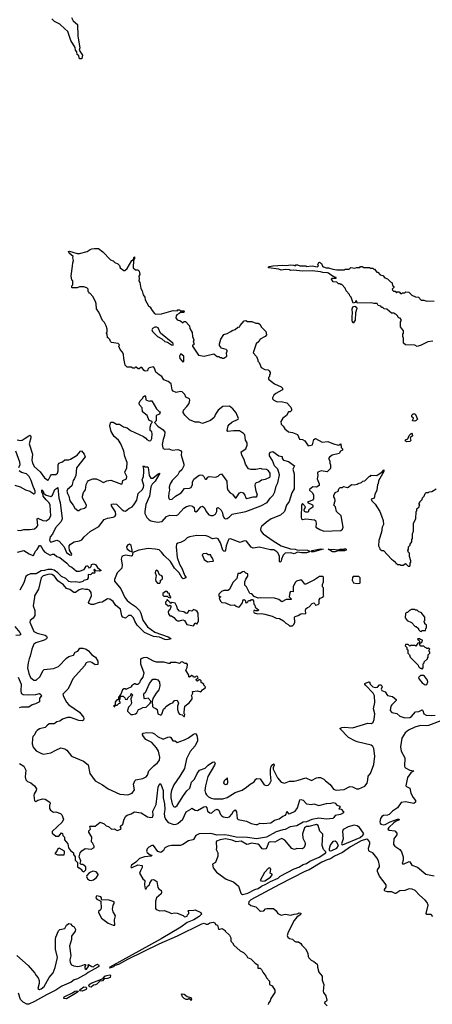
# Model space of a CAD drawing. Extents: x 2494159 to 2685562, y 773219 to 915170.
# Tile 30 of 201: x 2512793 to 2517830, y 883863 to 895898. Entities that reach past the tile are written whole.
import ezdxf

# ---------------------------------------------------------------- set-up
doc = ezdxf.new("R2010")
doc.units = 0

msp = doc.modelspace()

# ---------------------------------------------------------------- linework, layer by layer
at = {"layer": '0CON10XD'}
for points in [[(2513426, 895925), (2513445, 895883), (2513498, 895838), (2513502, 895695), (2513526, 895555), (2513518, 895525), (2513558, 895465), (2513552, 895425), (2513545, 895418), (2513525, 895420), (2513514, 895454), (2513495, 895473), (2513491, 895505), (2513473, 895525), (2513469, 895559), (2513419, 895645), (2513380, 895755), (2513345, 895787), (2513285, 895842), (2513217, 895877), (2513185, 895910)], [(2515504, 890575), (2515498, 890615), (2515555, 890654), (2515570, 890695), (2515569, 890725), (2515549, 890759), (2515540, 890825), (2515525, 890841), (2515475, 890871), (2515405, 890874), (2515336, 890866), (2515327, 890875), (2515338, 890932), (2515350, 890950), (2515383, 890977), (2515460, 891015), (2515466, 891024), (2515435, 891091), (2515395, 891142), (2515355, 891172), (2515275, 891168), (2515217, 891125), (2515182, 891075), (2515166, 891034), (2515121, 890999), (2515025, 890963), (2514985, 890977), (2514935, 890978), (2514865, 891007), (2514808, 891065), (2514788, 891098), (2514792, 891125), (2514835, 891168), (2514864, 891206), (2514871, 891245), (2514867, 891265), (2514822, 891285), (2514809, 891315), (2514775, 891349), (2514755, 891354), (2514705, 891341), (2514665, 891358), (2514654, 891374), (2514642, 891445), (2514606, 891476), (2514554, 891494), (2514528, 891538), (2514497, 891555), (2514455, 891590), (2514439, 891639), (2514425, 891654), (2514375, 891642), (2514359, 891625), (2514353, 891607), (2514325, 891602), (2514311, 891611), (2514285, 891648), (2514273, 891647), (2514252, 891628), (2514238, 891628), (2514215, 891650), (2514205, 891650), (2514195, 891640), (2514175, 891640), (2514155, 891650), (2514105, 891650), (2514080, 891675), (2514063, 891755), (2514062, 891805), (2514048, 891835), (2514020, 891865), (2514002, 891905), (2514012, 891925), (2513995, 891941), (2513912, 891952), (2513900, 891965), (2513895, 891990), (2513875, 892010), (2513865, 892010), (2513860, 892055), (2513852, 892065), (2513860, 892085), (2513860, 892115), (2513848, 892155), (2513828, 892195), (2513805, 892220), (2513761, 892321), (2513732, 892365), (2513728, 892425), (2513718, 892455), (2513686, 892516), (2513655, 892550), (2513640, 892555), (2513640, 892565), (2513630, 892575), (2513630, 892605), (2513612, 892622), (2513575, 892632), (2513525, 892632), (2513495, 892622), (2513435, 892620), (2513430, 892625), (2513430, 892645), (2513440, 892655), (2513440, 892705), (2513430, 892715), (2513422, 892765), (2513438, 892885), (2513440, 892925), (2513450, 892955), (2513442, 892985), (2513448, 893005), (2513396, 893045), (2513390, 893065), (2513401, 893069), (2513495, 893040), (2513525, 893040), (2513615, 893063), (2513652, 893088), (2513675, 893097), (2513705, 893102), (2513755, 893100), (2513809, 893059), (2513901, 892961), (2513935, 892950), (2513955, 892930), (2513990, 892915), (2514010, 892895), (2514020, 892865), (2514065, 892830), (2514075, 892830), (2514105, 892858), (2514163, 892955), (2514182, 892968), (2514185, 892990), (2514195, 893000), (2514195, 892980), (2514182, 892958), (2514180, 892865), (2514205, 892840), (2514235, 892840), (2514250, 892825), (2514258, 892785), (2514248, 892762), (2514252, 892735), (2514248, 892705), (2514258, 892685), (2514273, 892613), (2514290, 892585), (2514302, 892535), (2514320, 892505), (2514323, 892473), (2514365, 892400), (2514390, 892385), (2514390, 892375), (2514411, 892341), (2514440, 892305), (2514455, 892300), (2514526, 892304), (2514668, 892342), (2514715, 892340), (2514725, 892350), (2514745, 892350), (2514755, 892340), (2514795, 892340), (2514800, 892335), (2514795, 892320), (2514755, 892320), (2514740, 892305), (2514710, 892290), (2514702, 892278), (2514700, 892255), (2514715, 892228), (2514757, 892217), (2514785, 892192), (2514803, 892207), (2514817, 892207), (2514867, 892157), (2514870, 892125), (2514900, 892075), (2514902, 892025), (2514918, 891985), (2514910, 891955), (2514920, 891945), (2514920, 891925), (2514902, 891918), (2514902, 891905), (2514975, 891798), (2515044, 891786), (2515165, 891812), (2515205, 891780), (2515225, 891780), (2515235, 891770), (2515255, 891770), (2515265, 891760), (2515285, 891760), (2515320, 891785), (2515318, 891825), (2515328, 891845), (2515328, 891855), (2515315, 891867), (2515255, 891882), (2515232, 891915), (2515232, 891935), (2515248, 891992), (2515285, 892050), (2515325, 892062), (2515370, 892085), (2515385, 892100), (2515425, 892112), (2515455, 892140), (2515480, 892145), (2515485, 892160), (2515535, 892218), (2515555, 892220), (2515575, 892208), (2515629, 892209), (2515675, 892188), (2515705, 892190), (2515726, 892176), (2515745, 892140), (2515800, 892085), (2515808, 892045), (2515790, 892025), (2515727, 891993), (2515712, 891965), (2515682, 891935), (2515642, 891825), (2515685, 891780), (2515702, 891742), (2515702, 891725), (2515717, 891707), (2515742, 891645), (2515785, 891623), (2515826, 891616), (2515840, 891605), (2515850, 891585), (2515850, 891565), (2515843, 891557), (2515842, 891538), (2515830, 891525), (2515830, 891505), (2515905, 891446), (2515985, 891410), (2516002, 891395), (2516002, 891375), (2515995, 891368), (2515922, 891328), (2515895, 891308), (2515878, 891275), (2515880, 891265), (2515896, 891246), (2515935, 891227), (2515985, 891229), (2516054, 891214), (2516105, 891160), (2516113, 891135), (2516111, 891119), (2516095, 891103), (2516074, 891106), (2516052, 891058), (2516005, 891027), (2515982, 890985), (2515984, 890955), (2516011, 890931), (2516031, 890895), (2516075, 890859), (2516125, 890852), (2516185, 890828), (2516211, 890771), (2516246, 890766), (2516275, 890750), (2516315, 890690), (2516367, 890703), (2516385, 890768), (2516405, 890780), (2516485, 890734), (2516555, 890741), (2516625, 890714), (2516685, 890699), (2516695, 890703), (2516715, 890712), (2516718, 890668), (2516732, 890652), (2516732, 890635), (2516708, 890622), (2516693, 890597), (2516607, 890575), (2516575, 890552), (2516562, 890535), (2516578, 890505), (2516578, 890478), (2516588, 890455), (2516587, 890413), (2516547, 890373), (2516475, 890382), (2516432, 890368), (2516427, 890355), (2516432, 890325), (2516424, 890285), (2516448, 890225), (2516448, 890205), (2516415, 890183), (2516373, 890187), (2516330, 890155), (2516330, 890145), (2516367, 890115), (2516378, 890085), (2516378, 890042), (2516367, 890023), (2516318, 890005), (2516308, 889995), (2516367, 889967), (2516372, 889955), (2516370, 889940), (2516322, 889905), (2516315, 889880), (2516285, 889878), (2516272, 889885), (2516267, 889905), (2516282, 889945), (2516245, 889982), (2516233, 889965), (2516228, 889818), (2516235, 889798), (2516245, 889788), (2516285, 889797), (2516394, 889784), (2516406, 889776), (2516414, 889745), (2516410, 889695), (2516458, 889665), (2516505, 889646), (2516609, 889649), (2516715, 889652), (2516735, 889670), (2516742, 889695), (2516717, 889835), (2516662, 889885), (2516648, 889945), (2516630, 889965), (2516646, 890015), (2516639, 890045), (2516627, 890065), (2516627, 890083), (2516645, 890120), (2516680, 890135), (2516690, 890165), (2516705, 890180), (2516735, 890180), (2516745, 890190), (2516795, 890180), (2516815, 890190), (2516845, 890218), (2516875, 890212), (2516915, 890220), (2516925, 890230), (2516965, 890240), (2516983, 890257), (2517005, 890260), (2517065, 890320), (2517075, 890320), (2517085, 890330), (2517152, 890328), (2517217, 890373), (2517237, 890397), (2517237, 890375), (2517175, 890260), (2517170, 890225), (2517160, 890215), (2517152, 890148), (2517128, 890092), (2517122, 890048), (2517082, 890035), (2517093, 890015), (2517134, 889975), (2517188, 889885), (2517212, 889835), (2517232, 889775), (2517233, 889727), (2517218, 889695), (2517212, 889635), (2517177, 889533), (2517172, 889465), (2517190, 889435), (2517190, 889425), (2517215, 889410), (2517235, 889410), (2517332, 889302), (2517358, 889288), (2517380, 889265), (2517385, 889250), (2517395, 889250), (2517405, 889240), (2517435, 889240), (2517445, 889230), (2517475, 889230), (2517505, 889250), (2517535, 889220), (2517555, 889220)], [(2517835, 891968), (2517775, 891960), (2517695, 891920), (2517645, 891902), (2517615, 891920), (2517503, 891923), (2517480, 891945), (2517480, 892005), (2517470, 892025), (2517470, 892055), (2517480, 892065), (2517480, 892095), (2517440, 892145), (2517440, 892205), (2517450, 892215), (2517450, 892235), (2517438, 892248), (2517422, 892252), (2517410, 892265), (2517410, 892275), (2517385, 892300), (2517375, 892300), (2517365, 892310), (2517332, 892312), (2517275, 892360), (2517242, 892362), (2517225, 892380), (2517215, 892380), (2517200, 892395), (2517170, 892405), (2517157, 892427), (2517115, 892428), (2517085, 892438), (2516915, 892432), (2516905, 892460), (2516892, 892458), (2516888, 892442), (2516863, 892433), (2516840, 892505), (2516822, 892522), (2516818, 892538), (2516780, 892585), (2516768, 892618), (2516725, 892660), (2516715, 892660), (2516705, 892670), (2516685, 892670), (2516665, 892690), (2516620, 892695), (2516600, 892725), (2516602, 892738), (2516655, 892740), (2516658, 892748), (2516635, 892750), (2516625, 892760), (2516612, 892762), (2516565, 892798), (2516550, 892805), (2516495, 892807), (2516465, 892816), (2516365, 892826), (2516245, 892823), (2516135, 892838), (2516105, 892832), (2516085, 892840), (2516035, 892843), (2515985, 892838), (2515955, 892849), (2515830, 892865), (2515830, 892875), (2515841, 892879), (2515885, 892889), (2516005, 892897), (2516055, 892894), (2516095, 892900), (2516135, 892898), (2516155, 892890), (2516165, 892900), (2516185, 892900), (2516215, 892890), (2516285, 892888), (2516295, 892882), (2516365, 892888), (2516425, 892878), (2516440, 892885), (2516432, 892905), (2516445, 892930), (2516455, 892932), (2516476, 892916), (2516490, 892885), (2516502, 892875), (2516535, 892863), (2516565, 892863), (2516615, 892848), (2516665, 892840), (2516755, 892840), (2516765, 892850), (2516815, 892850), (2516835, 892870), (2516885, 892860), (2516905, 892870), (2516945, 892870), (2516955, 892880), (2516975, 892880), (2516995, 892870), (2517065, 892870), (2517075, 892860), (2517105, 892860), (2517115, 892850), (2517125, 892850), (2517152, 892812), (2517165, 892810), (2517195, 892780), (2517225, 892770), (2517252, 892742), (2517285, 892730), (2517320, 892695), (2517336, 892686), (2517350, 892645), (2517360, 892635), (2517360, 892625), (2517340, 892605), (2517343, 892593), (2517355, 892580), (2517378, 892578), (2517395, 892560), (2517405, 892570), (2517425, 892570), (2517442, 892552), (2517455, 892550), (2517465, 892560), (2517495, 892560), (2517508, 892572), (2517545, 892568), (2517581, 892531), (2517625, 892510), (2517660, 892505), (2517695, 892470), (2517725, 892470), (2517765, 892458), (2517785, 892462), (2517855, 892458)], [(2516865, 892190), (2516852, 892215), (2516850, 892275), (2516858, 892305), (2516852, 892365), (2516861, 892389), (2516885, 892397), (2516903, 892385), (2516907, 892367), (2516892, 892315), (2516887, 892225), (2516865, 892190)], [(2514665, 891921), (2514668, 891935), (2514661, 891945), (2514514, 892065), (2514482, 892132), (2514465, 892141), (2514445, 892141), (2514414, 892125), (2514405, 892105), (2514413, 892085), (2514475, 892026), (2514527, 891997), (2514565, 891965), (2514597, 891957), (2514647, 891925), (2514665, 891921)], [(2514785, 891716), (2514795, 891720), (2514797, 891785), (2514765, 891811), (2514755, 891811), (2514745, 891785), (2514750, 891755), (2514775, 891722), (2514785, 891716)], [(2512764, 890764), (2512805, 890754), (2512825, 890759), (2512847, 890773), (2512905, 890813), (2512915, 890818), (2512928, 890808), (2512931, 890785), (2512909, 890715), (2512949, 890585), (2512941, 890515), (2512948, 890475), (2512975, 890431), (2513042, 890372), (2513095, 890299), (2513135, 890270), (2513146, 890275), (2513168, 890322), (2513182, 890338), (2513235, 890338), (2513253, 890355), (2513263, 890385), (2513263, 890457), (2513270, 890475), (2513315, 890492), (2513345, 890517), (2513395, 890516), (2513415, 890524), (2513494, 890575), (2513535, 890623), (2513546, 890626), (2513582, 890585), (2513591, 890555), (2513485, 890418), (2513479, 890325), (2513461, 890289), (2513446, 890265), (2513430, 890200), (2513376, 890155), (2513368, 890135), (2513375, 890106), (2513392, 890075), (2513404, 890015), (2513444, 889964), (2513467, 889925), (2513505, 889898), (2513515, 889898), (2513535, 889916), (2513585, 889926), (2513605, 889945), (2513608, 889965), (2513560, 890055), (2513558, 890075), (2513572, 890118), (2513597, 890153), (2513606, 890215), (2513620, 890250), (2513633, 890267), (2513685, 890285), (2513725, 890284), (2513765, 890271), (2513815, 890239), (2513855, 890259), (2513905, 890268), (2514035, 890220), (2514044, 890226), (2514054, 890266), (2514096, 890285), (2514100, 890315), (2514079, 890355), (2514078, 890372), (2514100, 890415), (2514104, 890484), (2514078, 890558), (2514063, 890625), (2514026, 890715), (2513999, 890759), (2513945, 890803), (2513909, 890865), (2513894, 890935), (2513902, 890968), (2513911, 890979), (2513935, 890980), (2513975, 890954), (2514012, 890955), (2514061, 890921), (2514105, 890910), (2514145, 890877), (2514305, 890804), (2514334, 890784), (2514347, 890765), (2514375, 890749), (2514395, 890756), (2514405, 890780), (2514411, 890835), (2514405, 890858), (2514388, 890878), (2514388, 890915), (2514398, 890962), (2514410, 890975), (2514410, 890985), (2514375, 890998), (2514348, 891058), (2514293, 891105), (2514288, 891155), (2514255, 891190), (2514251, 891209), (2514265, 891240), (2514298, 891272), (2514302, 891288), (2514315, 891300), (2514325, 891300), (2514330, 891295), (2514332, 891252), (2514375, 891233), (2514385, 891240), (2514405, 891240), (2514465, 891140), (2514495, 891110), (2514508, 891105), (2514500, 891075), (2514468, 891062), (2514460, 891055), (2514458, 890995), (2514440, 890975), (2514481, 890931), (2514546, 890886), (2514564, 890855), (2514563, 890815), (2514543, 890765), (2514533, 890705), (2514539, 890665), (2514545, 890657), (2514565, 890650), (2514615, 890651), (2514656, 890636), (2514725, 890644), (2514755, 890633), (2514769, 890615), (2514766, 890575), (2514797, 890465), (2514798, 890445), (2514774, 890395), (2514742, 890365), (2514725, 890333), (2514656, 890264), (2514632, 890225), (2514618, 890182), (2514620, 890145), (2514612, 890115), (2514610, 890065), (2514614, 890044), (2514625, 890032), (2514655, 890037), (2514695, 890074), (2514765, 890113), (2514805, 890169), (2514868, 890172), (2514885, 890180), (2514904, 890215), (2514904, 890246), (2514918, 890282), (2514985, 890331), (2515005, 890336), (2515025, 890329), (2515041, 890315), (2515055, 890288), (2515065, 890280), (2515075, 890283), (2515090, 890305), (2515105, 890314), (2515185, 890306), (2515215, 890317), (2515235, 890340), (2515256, 890346), (2515323, 890255), (2515326, 890175), (2515336, 890146), (2515362, 890115), (2515390, 890100), (2515425, 890052), (2515435, 890053), (2515476, 890114), (2515495, 890123), (2515523, 890113), (2515543, 890085), (2515554, 890054), (2515565, 890047), (2515645, 890066), (2515685, 890066), (2515696, 890085), (2515679, 890135), (2515669, 890205), (2515673, 890227), (2515685, 890240), (2515711, 890249), (2515745, 890274), (2515795, 890280), (2515845, 890304), (2515852, 890315), (2515851, 890355), (2515831, 890385), (2515805, 890401), (2515755, 890404), (2515735, 890412), (2515675, 890400), (2515615, 890400), (2515585, 890409), (2515551, 890465), (2515535, 890520), (2515504, 890575)], [(2517615, 890990), (2517590, 890995), (2517600, 891025), (2517580, 891045), (2517580, 891065), (2517595, 891080), (2517615, 891080), (2517625, 891070), (2517648, 891015), (2517635, 891000), (2517615, 890990)], [(2517515, 890738), (2517504, 890744), (2517501, 890755), (2517505, 890762), (2517530, 890775), (2517548, 890815), (2517575, 890842), (2517585, 890830), (2517587, 890813), (2517560, 890785), (2517568, 890755), (2517555, 890740), (2517515, 890738)], [(2512782, 890425), (2512798, 890462), (2512795, 890490), (2512748, 890625)], [(2514393, 890187), (2514377, 890075), (2514335, 889970), (2514319, 889885), (2514322, 889862), (2514345, 889813), (2514369, 889789), (2514394, 889774), (2514475, 889755), (2514534, 889765), (2514585, 889825), (2514625, 889840), (2514705, 889839), (2514725, 889844), (2514795, 889925), (2514831, 889949), (2514875, 889960), (2514902, 889952), (2514924, 889935), (2514929, 889895), (2514945, 889883), (2514965, 889894), (2515005, 889945), (2515025, 889952), (2515049, 889929), (2515071, 889885), (2515102, 889845), (2515126, 889836), (2515155, 889838), (2515185, 889855), (2515198, 889885), (2515201, 889925), (2515215, 889936), (2515252, 889902), (2515270, 889870), (2515275, 889842), (2515291, 889805), (2515305, 889798), (2515325, 889799), (2515352, 889815), (2515388, 889852), (2515555, 889886), (2515735, 889955), (2515815, 889995), (2515850, 890050), (2515886, 890084), (2515908, 890125), (2515926, 890196), (2515946, 890235), (2515964, 890335), (2515944, 890404), (2515903, 890445), (2515879, 890509), (2515844, 890565), (2515844, 890595), (2515855, 890610), (2515885, 890620), (2515955, 890568), (2515998, 890558), (2515998, 890535), (2516013, 890515), (2516075, 890496), (2516146, 890444), (2516128, 890405), (2516145, 890345), (2516143, 890165), (2516117, 890115), (2516082, 890008), (2516049, 889965), (2516024, 889885), (2515977, 889843), (2515864, 889796), (2515805, 889755), (2515745, 889701), (2515735, 889685), (2515734, 889665), (2515741, 889641), (2515764, 889615), (2515886, 889526), (2515986, 889466), (2516101, 889431), (2516155, 889426), (2516177, 889417), (2516305, 889412), (2516324, 889405), (2516330, 889395), (2516293, 889383), (2516235, 889381), (2516185, 889389), (2516145, 889370), (2516105, 889380), (2516034, 889376), (2516008, 889352), (2515988, 889305), (2515985, 889278), (2515975, 889266), (2515966, 889276), (2515963, 889335), (2515948, 889375), (2515933, 889393), (2515895, 889417), (2515855, 889419), (2515715, 889449), (2515645, 889437), (2515621, 889451), (2515561, 889525), (2515535, 889526), (2515485, 889506), (2515365, 889551), (2515345, 889546), (2515337, 889533), (2515315, 889468), (2515305, 889413), (2515295, 889398), (2515285, 889400), (2515275, 889415), (2515244, 889505), (2515215, 889551), (2515195, 889562), (2515145, 889553), (2515095, 889581), (2515068, 889588), (2514955, 889594), (2514865, 889576), (2514837, 889563), (2514805, 889533), (2514755, 889507), (2514722, 889498), (2514708, 889485), (2514704, 889455), (2514715, 889325), (2514743, 889243), (2514776, 889185), (2514806, 889106), (2514822, 889085), (2514820, 889075), (2514790, 889065), (2514775, 889071), (2514738, 889138), (2514685, 889195), (2514635, 889273), (2514555, 889349), (2514525, 889390), (2514495, 889416), (2514447, 889427), (2514362, 889432), (2514247, 889415), (2514176, 889384), (2514166, 889345), (2514159, 889341), (2514085, 889352), (2514055, 889346), (2514040, 889335), (2514033, 889305), (2514043, 889235), (2514040, 889195), (2513985, 889135), (2513950, 889055), (2513951, 889035), (2514029, 888939), (2514078, 888835), (2514107, 888797), (2514145, 888765), (2514207, 888727), (2514256, 888676), (2514274, 888645), (2514298, 888558), (2514355, 888475), (2514442, 888412), (2514605, 888356), (2514637, 888335), (2514635, 888324), (2514585, 888319), (2514565, 888322), (2514501, 888351), (2514425, 888357), (2514315, 888407), (2514227, 888495), (2514197, 888545), (2514183, 888585), (2514155, 888614), (2514123, 888617), (2514085, 888584), (2514053, 888593), (2514042, 888612), (2514023, 888693), (2513966, 888736), (2513934, 888785), (2513895, 888814), (2513865, 888819), (2513801, 888779), (2513765, 888773), (2513695, 888748), (2513665, 888750), (2513641, 888761), (2513633, 888775), (2513670, 888855), (2513665, 888895), (2513645, 888925), (2513625, 888934), (2513595, 888932), (2513555, 888940), (2513521, 888929), (2513475, 888898), (2513455, 888898), (2513405, 888932), (2513365, 888947), (2513328, 888988), (2513259, 889039), (2513217, 889095), (2513185, 889115), (2513155, 889120), (2513081, 889099), (2513055, 889075), (2513022, 888935), (2512976, 888855), (2512972, 888838), (2512956, 888735), (2512980, 888675), (2512977, 888615), (2512959, 888581), (2512920, 888555), (2512915, 888535), (2512965, 888418), (2513005, 888398), (2513106, 888376), (2513122, 888362), (2513127, 888345), (2513119, 888331), (2513094, 888315), (2512989, 888281), (2512967, 888263), (2512940, 888205), (2512923, 888117), (2512908, 888085), (2512895, 888035), (2512888, 887975), (2512906, 887905), (2512925, 887859), (2512965, 887825), (2512995, 887823), (2513040, 887865), (2513079, 887941), (2513093, 887955), (2513205, 887968), (2513265, 887993), (2513365, 888095), (2513395, 888112), (2513449, 888131), (2513470, 888165), (2513505, 888180), (2513529, 888215), (2513565, 888217), (2513605, 888204), (2513634, 888185), (2513675, 888134), (2513720, 888105), (2513746, 888055), (2513747, 888015), (2513715, 888011), (2513675, 888041), (2513655, 888048), (2513625, 888044), (2513606, 888035), (2513585, 887998), (2513440, 887840), (2513400, 887750), (2513382, 887715), (2513321, 887655), (2513327, 887625), (2513364, 887555), (2513392, 887522), (2513524, 887435), (2513572, 887372), (2513578, 887355), (2513573, 887337), (2513555, 887329), (2513515, 887330), (2513415, 887367), (2513375, 887368), (2513315, 887347), (2513285, 887323), (2513245, 887314), (2513215, 887292), (2513155, 887292), (2513123, 887267), (2513105, 887244), (2513035, 887229), (2513005, 887210), (2512992, 887195), (2512975, 887156), (2512955, 887135), (2512948, 887112), (2512946, 887045), (2512956, 887005), (2512995, 886962), (2513058, 886928), (2513085, 886919), (2513175, 886936), (2513235, 886971), (2513295, 886998), (2513345, 886985), (2513369, 886969), (2513424, 886894), (2513572, 886835), (2513628, 886788), (2513648, 886685), (2513713, 886593), (2513803, 886545), (2513875, 886495), (2514015, 886433), (2514115, 886422), (2514167, 886443), (2514196, 886485), (2514184, 886555), (2514197, 886595), (2514210, 886605), (2514295, 886621), (2514336, 886644), (2514352, 886665), (2514368, 886715), (2514432, 886778), (2514477, 886815), (2514498, 886845), (2514502, 886885), (2514486, 886955), (2514465, 886999), (2514405, 887064), (2514335, 887101), (2514305, 887135), (2514292, 887155), (2514291, 887165), (2514300, 887175), (2514346, 887186), (2514415, 887180), (2514439, 887169), (2514475, 887135), (2514545, 887105), (2514601, 887129), (2514625, 887132), (2514640, 887125), (2514663, 887083), (2514693, 887083), (2514715, 887064), (2514805, 887094), (2514855, 887119), (2514916, 887164), (2514935, 887172), (2514945, 887169), (2514955, 887150), (2514965, 887105), (2514962, 887085), (2514937, 887023), (2514875, 886951), (2514828, 886865), (2514804, 886745), (2514749, 886651), (2514675, 886544), (2514646, 886474), (2514638, 886435), (2514638, 886385), (2514653, 886315), (2514672, 886282), (2514685, 886275), (2514695, 886276), (2514715, 886291), (2514791, 886415), (2514835, 886473), (2514872, 886505), (2514892, 886578), (2514926, 886615), (2514960, 886685), (2514987, 886723), (2515059, 886751), (2515093, 886787), (2515145, 886822), (2515165, 886826), (2515171, 886821), (2515178, 886805), (2515173, 886785), (2515091, 886649), (2515060, 886535), (2515054, 886475), (2515060, 886445), (2515072, 886425), (2515099, 886399), (2515132, 886382), (2515165, 886373), (2515275, 886374), (2515325, 886391), (2515425, 886452), (2515508, 886482), (2515561, 886515), (2515605, 886554), (2515657, 886583), (2515676, 886614), (2515689, 886621), (2515727, 886617), (2515776, 886546), (2515805, 886536), (2515825, 886540), (2515847, 886563), (2515864, 886596), (2515854, 886675), (2515857, 886735), (2515865, 886768), (2515882, 886795), (2515895, 886800), (2515899, 886785), (2515887, 886753), (2515889, 886735), (2515942, 886632), (2515985, 886579), (2516025, 886567), (2516085, 886590), (2516145, 886590), (2516194, 886604), (2516285, 886629), (2516355, 886599), (2516415, 886631), (2516436, 886636), (2516465, 886634), (2516506, 886615), (2516525, 886594), (2516585, 886548), (2516625, 886491), (2516655, 886479), (2516755, 886488), (2516825, 886525), (2516855, 886520), (2516905, 886497), (2516935, 886496), (2517005, 886529), (2517035, 886565), (2517045, 886605), (2517047, 886653), (2517075, 886685), (2517116, 886795), (2517128, 886895), (2517118, 886988), (2517105, 887014), (2517085, 887031), (2516915, 887069), (2516885, 887082), (2516808, 887125), (2516702, 887235), (2516725, 887247), (2516755, 887250), (2516855, 887243), (2517045, 887298), (2517086, 887294), (2517108, 887312), (2517120, 887345), (2517128, 887415), (2517112, 887475), (2517128, 887552), (2517123, 887635), (2517107, 887667), (2517014, 887765), (2517006, 887775), (2517006, 887785), (2517055, 887806), (2517064, 887804), (2517071, 887775), (2517082, 887762), (2517105, 887745), (2517135, 887734), (2517160, 887740), (2517185, 887766), (2517205, 887766), (2517219, 887745), (2517207, 887715), (2517215, 887699), (2517255, 887681), (2517285, 887637), (2517345, 887626), (2517390, 887590)], [(2512735, 890209), (2512799, 890189), (2512865, 890153), (2512915, 890136), (2512965, 890104), (2512977, 890105), (2512984, 890116), (2512984, 890136), (2512952, 890202), (2512935, 890266), (2512908, 890315), (2512876, 890345), (2512815, 890363), (2512787, 890385)], [(2512765, 889660), (2512805, 889655), (2512845, 889667), (2512915, 889665), (2512975, 889676), (2513003, 889697), (2513014, 889715), (2513007, 889793), (2513015, 889804), (2513077, 889777), (2513115, 889774), (2513154, 889796), (2513173, 889835), (2513166, 889965), (2513152, 889992), (2513115, 890028), (2513080, 890075), (2513075, 890105), (2513063, 890125), (2513065, 890149), (2513078, 890135), (2513087, 890107), (2513115, 890084), (2513175, 890071), (2513194, 890085), (2513222, 890155), (2513258, 890178), (2513271, 890051), (2513287, 889995), (2513312, 889795), (2513298, 889765), (2513232, 889685), (2513192, 889608), (2513164, 889575), (2513156, 889535), (2513165, 889518), (2513175, 889513), (2513245, 889537), (2513275, 889523), (2513338, 889455), (2513366, 889385), (2513405, 889356), (2513425, 889354), (2513428, 889365), (2513402, 889412), (2513396, 889445), (2513399, 889465), (2513414, 889485), (2513457, 889515), (2513525, 889528), (2513551, 889539), (2513579, 889575), (2513655, 889642), (2513759, 889701), (2513825, 889787), (2513866, 889806), (2513935, 889815), (2513955, 889827), (2513965, 889845), (2513961, 889881), (2513912, 889955), (2513915, 889975), (2513935, 889981), (2513975, 889974), (2514045, 889906), (2514065, 889894), (2514085, 889890), (2514125, 889923), (2514165, 889944), (2514185, 889966), (2514223, 890025), (2514240, 890105), (2514291, 890155), (2514305, 890185), (2514307, 890205), (2514288, 890272), (2514303, 890315), (2514310, 890370), (2514310, 890405), (2514299, 890435), (2514305, 890444), (2514325, 890434), (2514355, 890431), (2514360, 890425), (2514375, 890325), (2514395, 890293), (2514417, 890293), (2514482, 890345), (2514506, 890355), (2514447, 890255), (2514411, 890219), (2514393, 890187)], [(2517555, 889220), (2517560, 889225), (2517560, 889255), (2517570, 889265), (2517570, 889285), (2517550, 889335), (2517550, 889375), (2517540, 889385), (2517530, 889415), (2517540, 889425), (2517540, 889455), (2517560, 889475), (2517560, 889485), (2517580, 889515), (2517580, 889545), (2517590, 889555), (2517588, 889615), (2517600, 889645), (2517600, 889745), (2517630, 889795), (2517633, 889887), (2517640, 889895), (2517643, 889917), (2517668, 889942), (2517670, 889955), (2517680, 889965), (2517670, 889975), (2517670, 889985), (2517680, 889995), (2517680, 890005), (2517707, 890033), (2517710, 890055), (2517730, 890075), (2517742, 890108), (2517755, 890120), (2517785, 890120), (2517793, 890127), (2517825, 890132), (2517878, 890165)], [(2512765, 889391), (2512845, 889411), (2512909, 889369), (2512955, 889349), (2512966, 889355), (2512985, 889403), (2513008, 889422), (2513035, 889470), (2513045, 889472), (2513065, 889446), (2513076, 889416), (2513101, 889391), (2513165, 889354), (2513195, 889366), (2513215, 889366), (2513248, 889338), (2513285, 889324), (2513370, 889255), (2513400, 889220), (2513428, 889205), (2513485, 889158), (2513525, 889158), (2513581, 889179), (2513605, 889219), (2513615, 889223), (2513625, 889222), (2513638, 889198), (2513655, 889200), (2513667, 889213), (2513670, 889240), (2513694, 889246), (2513717, 889237), (2513745, 889201), (2513786, 889166), (2513765, 889156), (2513722, 889162), (2513705, 889180), (2513700, 889175), (2513712, 889145), (2513705, 889132), (2513695, 889130), (2513685, 889140), (2513657, 889113), (2513630, 889115), (2513630, 889075), (2513618, 889055), (2513575, 889042), (2513565, 889032), (2513525, 889017), (2513475, 889027), (2513425, 889022), (2513395, 889031), (2513357, 889067), (2513305, 889093), (2513258, 889138), (2513215, 889168), (2513185, 889179), (2513135, 889177), (2513095, 889164), (2513055, 889162), (2512995, 889124), (2512925, 889123), (2512890, 889110), (2512869, 889091), (2512843, 889015), (2512793, 888925)], [(2514165, 889392), (2514168, 889415), (2514155, 889472), (2514135, 889487), (2514115, 889480), (2514097, 889455), (2514102, 889435), (2514135, 889404), (2514165, 889392)], [(2516385, 889394), (2516353, 889395), (2516356, 889405), (2516365, 889408), (2516465, 889430), (2516497, 889425), (2516385, 889394)], [(2516645, 889393), (2516613, 889395), (2516557, 889425), (2516645, 889423), (2516675, 889416), (2516707, 889427), (2516753, 889427), (2516765, 889432), (2516777, 889425), (2516777, 889415), (2516758, 889405), (2516675, 889404), (2516645, 889393)], [(2515085, 889272), (2515115, 889273), (2515155, 889280), (2515158, 889285), (2515147, 889315), (2515130, 889335), (2515128, 889355), (2515095, 889358), (2515073, 889373), (2515032, 889368), (2515022, 889355), (2515045, 889300), (2515085, 889272)], [(2514505, 889010), (2514512, 889025), (2514513, 889047), (2514525, 889050), (2514537, 889063), (2514537, 889087), (2514530, 889100), (2514501, 889111), (2514480, 889160), (2514462, 889168), (2514453, 889157), (2514449, 889135), (2514460, 889105), (2514451, 889055), (2514454, 889035), (2514475, 889012), (2514505, 889010)], [(2516095, 888482), (2516105, 888490), (2516125, 888490), (2516140, 888505), (2516152, 888535), (2516150, 888595), (2516157, 888603), (2516194, 888616), (2516224, 888636), (2516245, 888640), (2516280, 888635), (2516288, 888645), (2516282, 888675), (2516288, 888695), (2516305, 888712), (2516328, 888722), (2516365, 888760), (2516385, 888770), (2516398, 888758), (2516405, 888740), (2516435, 888750), (2516448, 888762), (2516450, 888805), (2516462, 888828), (2516495, 888840), (2516508, 888855), (2516500, 888865), (2516500, 888955), (2516490, 888965), (2516490, 888995), (2516500, 889025), (2516500, 889085), (2516495, 889090), (2516455, 889092), (2516391, 889049), (2516285, 889000), (2516275, 889000), (2516237, 889047), (2516215, 889048), (2516172, 889035), (2516155, 889018), (2516133, 888965), (2516130, 888905), (2516101, 888909), (2516089, 888895), (2516083, 888843), (2516110, 888815), (2516105, 888810), (2516045, 888810), (2515995, 888782), (2515955, 888810), (2515903, 888827), (2515735, 888832), (2515705, 888827), (2515657, 888847), (2515628, 888878), (2515604, 888884), (2515562, 888965), (2515542, 888985), (2515543, 889025), (2515555, 889060), (2515580, 889095), (2515580, 889125), (2515555, 889132), (2515535, 889152), (2515515, 889150), (2515485, 889128), (2515455, 889130), (2515443, 889067), (2515395, 889020), (2515355, 888932), (2515335, 888922), (2515285, 888922), (2515255, 888908), (2515224, 888876), (2515225, 888850), (2515250, 888845), (2515230, 888825), (2515245, 888790), (2515260, 888775), (2515305, 888768), (2515365, 888743), (2515417, 888747), (2515435, 888730), (2515465, 888718), (2515478, 888722), (2515515, 888770), (2515518, 888795), (2515525, 888808), (2515535, 888810), (2515550, 888795), (2515550, 888775), (2515565, 888770), (2515578, 888782), (2515585, 888800), (2515615, 888800), (2515625, 888810), (2515635, 888810), (2515648, 888795), (2515650, 888755), (2515662, 888742), (2515668, 888715), (2515710, 888685), (2515705, 888673), (2515675, 888672), (2515655, 888680), (2515648, 888665), (2515655, 888648), (2515695, 888636), (2515745, 888639), (2515785, 888633), (2515875, 888608), (2515923, 888583), (2515965, 888578), (2516015, 888550), (2516041, 888521), (2516070, 888505), (2516095, 888482)], [(2516915, 889008), (2516945, 889010), (2516950, 889015), (2516950, 889075), (2516935, 889090), (2516865, 889090), (2516855, 889080), (2516852, 889045), (2516870, 889015), (2516915, 889008)], [(2514635, 888830), (2514638, 888845), (2514622, 888862), (2514620, 888885), (2514605, 888890), (2514595, 888910), (2514575, 888910), (2514540, 888885), (2514540, 888865), (2514553, 888853), (2514595, 888850), (2514605, 888840), (2514635, 888830)], [(2514915, 888488), (2514935, 888520), (2514945, 888520), (2514955, 888510), (2514977, 888545), (2514972, 888642), (2514960, 888665), (2514945, 888678), (2514915, 888688), (2514895, 888670), (2514860, 888675), (2514838, 888642), (2514825, 888640), (2514795, 888658), (2514746, 888666), (2514720, 888695), (2514712, 888725), (2514690, 888765), (2514655, 888772), (2514635, 888760), (2514630, 888775), (2514598, 888808), (2514590, 888805), (2514590, 888795), (2514573, 888777), (2514575, 888760), (2514604, 888734), (2514617, 888733), (2514625, 888740), (2514640, 888735), (2514640, 888715), (2514627, 888683), (2514613, 888677), (2514607, 888655), (2514608, 888635), (2514625, 888610), (2514645, 888610), (2514675, 888592), (2514705, 888558), (2514721, 888551), (2514745, 888550), (2514785, 888562), (2514805, 888552), (2514835, 888503), (2514915, 888488)], [(2517695, 888420), (2517705, 888430), (2517748, 888432), (2517750, 888455), (2517760, 888465), (2517760, 888495), (2517740, 888515), (2517740, 888525), (2517730, 888535), (2517730, 888545), (2517740, 888555), (2517740, 888595), (2517695, 888650), (2517665, 888660), (2517645, 888680), (2517625, 888680), (2517615, 888690), (2517575, 888690), (2517565, 888680), (2517552, 888678), (2517528, 888652), (2517515, 888650), (2517502, 888638), (2517500, 888585), (2517522, 888552), (2517575, 888530), (2517622, 888482), (2517635, 888480), (2517660, 888455), (2517662, 888442), (2517682, 888422), (2517695, 888420)], [(2512735, 888481), (2512795, 888407), (2512806, 888384), (2512794, 888376), (2512748, 888372)], [(2517705, 887960), (2517720, 887975), (2517720, 888025), (2517730, 888035), (2517732, 888048), (2517770, 888085), (2517770, 888095), (2517780, 888105), (2517780, 888135), (2517800, 888155), (2517800, 888165), (2517790, 888175), (2517790, 888195), (2517800, 888205), (2517785, 888220), (2517775, 888210), (2517765, 888210), (2517755, 888220), (2517742, 888222), (2517725, 888240), (2517692, 888242), (2517680, 888255), (2517680, 888280), (2517695, 888280), (2517708, 888292), (2517710, 888315), (2517685, 888320), (2517675, 888330), (2517655, 888330), (2517650, 888325), (2517668, 888308), (2517680, 888280), (2517652, 888278), (2517628, 888242), (2517615, 888250), (2517565, 888250), (2517555, 888240), (2517535, 888260), (2517505, 888260), (2517500, 888245), (2517520, 888225), (2517520, 888205), (2517530, 888195), (2517530, 888155), (2517550, 888135), (2517560, 888105), (2517658, 888008), (2517662, 887992), (2517682, 887972), (2517695, 887970), (2517705, 887960)], [(2514805, 887380), (2514810, 887405), (2514800, 887415), (2514800, 887435), (2514810, 887505), (2514865, 887550), (2514897, 887595), (2514900, 887615), (2514892, 887635), (2514908, 887665), (2514902, 887688), (2514963, 887693), (2515005, 887680), (2515024, 887706), (2515058, 887732), (2515060, 887745), (2515042, 887762), (2515040, 887775), (2515010, 887795), (2515007, 887817), (2514995, 887830), (2514985, 887830), (2514965, 887812), (2514952, 887815), (2514948, 887832), (2514970, 887855), (2514965, 887870), (2514948, 887872), (2514935, 887860), (2514915, 887860), (2514910, 887875), (2514895, 887880), (2514865, 887860), (2514860, 887865), (2514858, 887885), (2514822, 887945), (2514839, 887981), (2514842, 888015), (2514835, 888028), (2514815, 888028), (2514775, 888050), (2514760, 888045), (2514745, 888028), (2514705, 888042), (2514635, 888040), (2514625, 888030), (2514615, 888030), (2514553, 888043), (2514465, 888043), (2514425, 888057), (2514345, 888100), (2514305, 888098), (2514273, 888087), (2514268, 888075), (2514268, 888025), (2514310, 887915), (2514295, 887860), (2514270, 887825), (2514255, 887790), (2514235, 887770), (2514215, 887770), (2514205, 887780), (2514195, 887780), (2514160, 887755), (2514158, 887742), (2514105, 887720), (2514095, 887710), (2514085, 887720), (2514065, 887720), (2514050, 887705), (2514028, 887652), (2514010, 887635), (2514010, 887625), (2514000, 887615), (2513998, 887592), (2513985, 887580), (2513975, 887580), (2513960, 887555), (2513960, 887520), (2513940, 887505), (2513955, 887500), (2513960, 887520), (2513985, 887520), (2514002, 887538), (2514018, 887542), (2514018, 887558), (2514010, 887565), (2514010, 887585), (2514020, 887595), (2514020, 887615), (2514032, 887628), (2514058, 887628), (2514078, 887608), (2514082, 887592), (2514105, 887590), (2514112, 887608), (2514148, 887642), (2514155, 887660), (2514170, 887645), (2514152, 887595), (2514158, 887545), (2514145, 887520), (2514120, 887495), (2514110, 887455), (2514110, 887445), (2514150, 887405), (2514173, 887403), (2514205, 887412), (2514223, 887427), (2514245, 887468), (2514267, 887473), (2514298, 887492), (2514336, 887494), (2514386, 887544), (2514400, 887565), (2514360, 887605), (2514325, 887597), (2514312, 887602), (2514308, 887655), (2514314, 887666), (2514330, 887675), (2514377, 887783), (2514420, 887835), (2514455, 887838), (2514479, 887829), (2514499, 887799), (2514504, 887756), (2514492, 887705), (2514458, 887665), (2514418, 887602), (2514410, 887565), (2514414, 887504), (2514425, 887490), (2514455, 887480), (2514472, 887465), (2514478, 887415), (2514515, 887398), (2514530, 887410), (2514549, 887471), (2514568, 887485), (2514577, 887503), (2514635, 887540), (2514661, 887549), (2514685, 887578), (2514715, 887580), (2514730, 887545), (2514718, 887505), (2514718, 887465), (2514730, 887425), (2514745, 887408), (2514775, 887400), (2514795, 887380), (2514805, 887380)], [(2512773, 887863), (2512813, 887775), (2512807, 887695), (2512812, 887665), (2512835, 887649), (2512895, 887645), (2512989, 887651), (2513035, 887661), (2513051, 887651), (2513059, 887635), (2513036, 887605), (2513035, 887559), (2512988, 887535), (2512945, 887524), (2512905, 887494), (2512816, 887494), (2512785, 887487)], [(2517745, 887768), (2517765, 887772), (2517777, 887805), (2517773, 887825), (2517735, 887872), (2517722, 887882), (2517688, 887882), (2517662, 887858), (2517670, 887835), (2517705, 887792), (2517745, 887768)], [(2517390, 887590), (2517390, 887575), (2517337, 887525), (2517325, 887506), (2517316, 887455), (2517335, 887429), (2517398, 887418), (2517433, 887385), (2517458, 887375), (2517495, 887363), (2517555, 887369), (2517575, 887381), (2517625, 887438), (2517665, 887442), (2517705, 887460), (2517714, 887454), (2517726, 887415), (2517755, 887396), (2517825, 887391), (2517865, 887396)], [(2517965, 887341), (2517785, 887269), (2517765, 887265), (2517685, 887269), (2517615, 887249), (2517538, 887212), (2517501, 887179), (2517458, 887115), (2517442, 887008), (2517449, 886955), (2517495, 886875), (2517491, 886775), (2517496, 886756), (2517555, 886725), (2517604, 886715), (2517570, 886690), (2517529, 886635), (2517509, 886535), (2517517, 886525), (2517556, 886505), (2517567, 886445), (2517595, 886392), (2517624, 886355), (2517624, 886335), (2517605, 886319), (2517505, 886336), (2517452, 886328), (2517404, 886265), (2517344, 886225), (2517305, 886184), (2517285, 886174), (2517235, 886171), (2517215, 886159), (2517198, 886135), (2517191, 886095), (2517194, 886075), (2517203, 886063), (2517237, 886057), (2517255, 886059), (2517315, 886091), (2517405, 886124), (2517427, 886125), (2517422, 886115), (2517409, 886109), (2517388, 886102), (2517360, 886080), (2517300, 886025), (2517288, 886005), (2517305, 885990), (2517373, 885983), (2517399, 885955), (2517398, 885935), (2517361, 885885), (2517356, 885816), (2517372, 885795), (2517435, 885755), (2517456, 885725), (2517475, 885665), (2517473, 885625), (2517461, 885585), (2517465, 885580), (2517485, 885581), (2517547, 885607), (2517555, 885604), (2517579, 885565), (2517649, 885539), (2517750, 885455), (2517855, 885432)], [(2512790, 886805), (2512842, 886772), (2512870, 886725), (2512860, 886645), (2512869, 886605), (2512890, 886585), (2512928, 886568), (2512974, 886534), (2512999, 886495), (2512996, 886475), (2512971, 886435), (2512966, 886415), (2512975, 886348), (2512989, 886341), (2513014, 886356), (2513075, 886374), (2513105, 886369), (2513163, 886335), (2513166, 886315), (2513159, 886295), (2513159, 886255), (2513169, 886235), (2513205, 886211), (2513235, 886217), (2513290, 886195), (2513307, 886177), (2513330, 886125), (2513310, 886090), (2513188, 885975), (2513188, 885955), (2513235, 885918), (2513272, 885918), (2513305, 885960), (2513315, 885950), (2513320, 885925), (2513340, 885905), (2513340, 885875), (2513382, 885825), (2513388, 885775), (2513414, 885744), (2513450, 885715), (2513450, 885695), (2513470, 885665), (2513470, 885625), (2513500, 885595), (2513500, 885545), (2513515, 885530), (2513525, 885530), (2513550, 885505), (2513552, 885495), (2513575, 885480), (2513600, 885505), (2513600, 885545), (2513565, 885570), (2513542, 885572), (2513530, 885585), (2513540, 885615), (2513520, 885665), (2513532, 885715), (2513551, 885739), (2513593, 885767), (2513665, 885758), (2513702, 885778), (2513702, 885795), (2513682, 885835), (2513668, 885848), (2513672, 885905), (2513638, 885965), (2513638, 885982), (2513658, 886005), (2513650, 886035), (2513655, 886040), (2513715, 886040), (2513775, 886088), (2513825, 886070), (2513850, 886045), (2513876, 886036), (2513915, 886002), (2513945, 886008), (2513985, 885988), (2514026, 886004), (2514030, 886015), (2514020, 886035), (2514025, 886040), (2514054, 886066), (2514068, 886125), (2514088, 886162), (2514105, 886173), (2514155, 886190), (2514195, 886216), (2514275, 886204), (2514355, 886154), (2514395, 886146), (2514415, 886151), (2514424, 886175), (2514420, 886225), (2514461, 886305), (2514484, 886515), (2514505, 886560), (2514515, 886553), (2514544, 886475), (2514545, 886385), (2514560, 886315), (2514566, 886245), (2514558, 886195), (2514560, 886160), (2514574, 886124), (2514605, 886086), (2514675, 886061), (2514705, 886063), (2514725, 886073), (2514785, 886126), (2514826, 886215), (2514883, 886247), (2514895, 886262), (2514936, 886236), (2514965, 886232), (2515042, 886278), (2515065, 886281), (2515079, 886265), (2515086, 886225), (2515115, 886203), (2515135, 886199), (2515175, 886237), (2515205, 886247), (2515225, 886234), (2515243, 886183), (2515259, 886165), (2515277, 886155), (2515325, 886148), (2515355, 886156), (2515382, 886185), (2515405, 886225), (2515425, 886238), (2515439, 886215), (2515450, 886135), (2515460, 886120), (2515561, 886101), (2515621, 886071), (2515675, 886060), (2515698, 886062), (2515725, 886076), (2515765, 886073), (2515859, 886081), (2515905, 886113), (2515959, 886131), (2516005, 886163), (2516037, 886173), (2516047, 886185), (2516055, 886220), (2516075, 886192), (2516095, 886194), (2516155, 886224), (2516186, 886264)], [(2515305, 886548), (2515325, 886552), (2515333, 886575), (2515330, 886625), (2515325, 886630), (2515318, 886612), (2515305, 886610), (2515288, 886595), (2515280, 886565), (2515305, 886548)], [(2516186, 886264), (2516207, 886345), (2516215, 886360), (2516225, 886364), (2516255, 886356), (2516295, 886313), (2516354, 886306), (2516385, 886314), (2516443, 886293), (2516538, 886318), (2516595, 886320), (2516625, 886328), (2516645, 886320), (2516665, 886298), (2516700, 886285), (2516702, 886268), (2516690, 886250), (2516716, 886246), (2516748, 886215), (2516748, 886205), (2516709, 886181), (2516645, 886172), (2516630, 886145), (2516615, 886132), (2516535, 886126), (2516445, 886136), (2516359, 886121), (2516294, 886095), (2516252, 886088), (2516175, 886046), (2516095, 886030), (2516035, 885999), (2516005, 885997), (2515925, 885969), (2515805, 885905), (2515685, 885885), (2515575, 885901), (2515435, 885905), (2515347, 885927), (2515293, 885933), (2515205, 885931), (2515125, 885949), (2514984, 885946), (2514943, 885925), (2514915, 885878), (2514905, 885871), (2514855, 885862), (2514786, 885814), (2514755, 885803), (2514645, 885805), (2514606, 885795), (2514566, 885775), (2514549, 885741), (2514515, 885719), (2514481, 885731), (2514425, 885804), (2514405, 885805), (2514368, 885785), (2514350, 885765), (2514340, 885735), (2514349, 885719), (2514385, 885690), (2514410, 885685), (2514400, 885675), (2514315, 885664), (2514257, 885645), (2514210, 885600), (2514159, 885565), (2514149, 885545), (2514154, 885534), (2514165, 885534), (2514235, 885568), (2514290, 885560), (2514290, 885535), (2514266, 885494), (2514256, 885465), (2514296, 885396), (2514320, 885375), (2514317, 885325), (2514325, 885273), (2514336, 885274), (2514352, 885305), (2514378, 885325), (2514380, 885345), (2514406, 885384), (2514425, 885387), (2514445, 885381), (2514467, 885365), (2514480, 885290), (2514490, 885275), (2514522, 885252), (2514526, 885235), (2514519, 885211), (2514465, 885163), (2514451, 885125), (2514453, 885035), (2514461, 885021), (2514505, 885006), (2514555, 885010), (2514615, 884990), (2514645, 884972), (2514685, 884982), (2514717, 884977), (2514787, 884947), (2514805, 884930), (2514838, 884942), (2514840, 884955), (2514858, 884972), (2514860, 884985), (2514850, 885005), (2514855, 885010), (2514920, 885015), (2514935, 885017), (2515006, 884986), (2515012, 884965), (2514984, 884935), (2514918, 884895), (2514839, 884861), (2514759, 884805), (2514519, 884661), (2513894, 884315), (2513890, 884310), (2513895, 884310), (2513941, 884325), (2513960, 884340), (2514005, 884354), (2514112, 884415), (2514495, 884600), (2514720, 884700), (2515016, 884845), (2515045, 884853), (2515071, 884841), (2515088, 884842), (2515113, 884857), (2515155, 884866), (2515175, 884858), (2515185, 884840), (2515208, 884828), (2515222, 884782), (2515235, 884780), (2515265, 884790), (2515300, 884765), (2515300, 884755), (2515356, 884706), (2515370, 884675), (2515372, 884635), (2515393, 884613), (2515408, 884585), (2515485, 884518), (2515525, 884497), (2515562, 884458), (2515575, 884433), (2515615, 884418), (2515666, 884365), (2515702, 884345), (2515702, 884305), (2515730, 884305), (2515745, 884290), (2515760, 884255), (2515798, 884208), (2515808, 884185), (2515842, 884145), (2515844, 884104), (2515875, 884088), (2515907, 884037), (2515908, 884005), (2515858, 883935), (2515850, 883905), (2515830, 883875), (2515828, 883862)], [(2515515, 885205), (2515578, 885222), (2515664, 885266), (2515705, 885280), (2515745, 885308), (2515799, 885331), (2515855, 885365), (2515947, 885403), (2515975, 885428), (2516142, 885518), (2516200, 885540), (2516255, 885572), (2516296, 885584), (2516335, 885612), (2516448, 885662), (2516529, 885715), (2516531, 885725), (2516502, 885755), (2516484, 885805), (2516493, 885943), (2516459, 885979), (2516435, 886048), (2516415, 886059), (2516322, 886038), (2516295, 886034), (2516271, 886019), (2516244, 885946), (2516249, 885895), (2516277, 885835), (2516280, 885815), (2516265, 885778), (2516245, 885763), (2516177, 885767), (2516146, 885754), (2516115, 885766), (2516029, 885869), (2515995, 885888), (2515965, 885879), (2515907, 885843), (2515855, 885849), (2515840, 885845), (2515831, 885835), (2515812, 885778), (2515797, 885763), (2515775, 885757), (2515755, 885765), (2515719, 885809), (2515700, 885820), (2515625, 885833), (2515585, 885818), (2515565, 885816), (2515495, 885857), (2515435, 885849), (2515385, 885867), (2515305, 885885), (2515239, 885875), (2515194, 885855), (2515190, 885845), (2515197, 885777), (2515190, 885755), (2515212, 885715), (2515213, 885675), (2515183, 885597), (2515146, 885575), (2515155, 885529), (2515195, 885479), (2515315, 885393), (2515345, 885378), (2515405, 885361), (2515464, 885305), (2515493, 885223), (2515501, 885211), (2515515, 885205)], [(2516735, 885813), (2516948, 885902), (2516981, 885929), (2516993, 885945), (2516991, 885955), (2516943, 886025), (2516915, 886044), (2516875, 886052), (2516805, 886033), (2516741, 885999), (2516734, 885975), (2516742, 885885), (2516723, 885823), (2516724, 885815), (2516735, 885813)], [(2513335, 885690), (2513342, 885715), (2513340, 885735), (2513275, 885772), (2513257, 885763), (2513247, 885733), (2513222, 885705), (2513255, 885690), (2513335, 885690)], [(2517836, 884936), (2517815, 884959), (2517765, 884961), (2517755, 884972), (2517778, 885075), (2517767, 885105), (2517745, 885135), (2517674, 885195), (2517622, 885255), (2517585, 885271), (2517547, 885273), (2517495, 885253), (2517435, 885248), (2517385, 885216), (2517375, 885216), (2517335, 885239), (2517285, 885238), (2517254, 885245), (2517246, 885255), (2517247, 885265), (2517265, 885295), (2517265, 885325), (2517185, 885427), (2517161, 885485), (2517162, 885505), (2517185, 885545), (2517185, 885561), (2517175, 885615), (2517155, 885652), (2517105, 885715), (2517065, 885729), (2517057, 885737), (2517052, 885772), (2517066, 885825), (2517066, 885845), (2517045, 885878), (2517025, 885883), (2516960, 885860), (2516831, 885789), (2516733, 885717), (2516635, 885674), (2516588, 885642), (2516545, 885628), (2516482, 885598), (2516325, 885508), (2516273, 885487), (2515965, 885327), (2515615, 885138), (2515589, 885115), (2515587, 885095), (2515615, 885072), (2515676, 885055), (2515719, 885009), (2515733, 885003), (2515775, 885005), (2515795, 885029), (2515812, 885035), (2515892, 885032), (2515924, 885005), (2515943, 884973), (2515985, 884951), (2516035, 884966), (2516105, 884954), (2516144, 884966), (2516181, 884969), (2516205, 884981), (2516225, 884976), (2516226, 884965), (2516218, 884955), (2516175, 884926), (2516144, 884885), (2516070, 884745), (2516060, 884705), (2516068, 884685), (2516085, 884666), (2516125, 884658), (2516147, 884635), (2516165, 884626), (2516197, 884625), (2516225, 884606), (2516239, 884585), (2516282, 884542), (2516302, 884505), (2516312, 884482), (2516313, 884445), (2516321, 884431), (2516351, 884401), (2516385, 884384), (2516425, 884353), (2516430, 884335), (2516427, 884315), (2516445, 884255), (2516487, 884207), (2516486, 884156), (2516508, 884105), (2516499, 884025), (2516504, 884005), (2516530, 883965), (2516541, 883915), (2516538, 883902), (2516516, 883885), (2516516, 883875), (2516545, 883842)], [(2516585, 885739), (2516605, 885744), (2516665, 885773), (2516686, 885805), (2516665, 885841), (2516645, 885857), (2516615, 885851), (2516583, 885807), (2516570, 885765), (2516571, 885745), (2516585, 885739)], [(2515758, 885368), (2515785, 885372), (2515856, 885415), (2515876, 885445), (2515874, 885454), (2515850, 885465), (2515858, 885515), (2515845, 885530), (2515830, 885525), (2515780, 885475), (2515728, 885375), (2515758, 885368)], [(2513665, 885377), (2513695, 885383), (2513729, 885411), (2513753, 885445), (2513753, 885455), (2513725, 885483), (2513685, 885490), (2513641, 885469), (2513612, 885438), (2513608, 885425), (2513623, 885395), (2513645, 885380), (2513665, 885377)], [(2513955, 884830), (2513950, 884895), (2513963, 884945), (2513935, 884992), (2513928, 885025), (2513934, 885075), (2513946, 885095), (2513948, 885115), (2513885, 885137), (2513795, 885140), (2513790, 885145), (2513792, 885165), (2513785, 885178), (2513733, 885187), (2513725, 885180), (2513724, 885166), (2513735, 885148), (2513782, 885122), (2513786, 885034), (2513781, 885019), (2513757, 884995), (2513757, 884985), (2513791, 884915), (2513875, 884856), (2513935, 884830), (2513955, 884830)], [(2512760, 884460), (2512897, 884337), (2512977, 884245), (2512993, 884213), (2513017, 884185), (2513031, 884155), (2513032, 884115), (2513016, 884056), (2513035, 884045), (2513055, 884052), (2513091, 884079), (2513155, 884191), (2513202, 884249), (2513226, 884314), (2513256, 884434), (2513232, 884535), (2513229, 884655), (2513234, 884685), (2513265, 884759), (2513285, 884776), (2513345, 884790), (2513365, 884830), (2513395, 884850), (2513415, 884848), (2513435, 884820), (2513459, 884809), (2513476, 884775), (2513472, 884755), (2513426, 884694), (2513424, 884655), (2513402, 884575), (2513417, 884455), (2513406, 884406), (2513409, 884375), (2513425, 884347), (2513455, 884331), (2513505, 884326), (2513545, 884331), (2513585, 884350), (2513598, 884348), (2513598, 884335), (2513588, 884325), (2513587, 884307), (2513592, 884295), (2513605, 884288), (2513632, 884325), (2513630, 884345), (2513635, 884350), (2513675, 884323), (2513695, 884320), (2513712, 884338), (2513745, 884352), (2513756, 884346), (2513759, 884335), (2513758, 884325), (2513748, 884315), (2513628, 884252), (2513608, 884235), (2513499, 884175), (2513458, 884162), (2513423, 884135), (2513307, 884083), (2513235, 884035), (2513120, 883980), (2512974, 883895), (2512905, 883865), (2512881, 883865), (2512835, 883888), (2512802, 883922), (2512777, 883997)], [(2513665, 884073), (2513647, 884077), (2513639, 884095), (2513642, 884105), (2513665, 884123), (2513811, 884179), (2513832, 884205), (2513855, 884216), (2513894, 884224), (2513903, 884215), (2513898, 884192), (2513865, 884179), (2513826, 884174), (2513805, 884148), (2513773, 884147), (2513735, 884109), (2513720, 884100), (2513695, 884097), (2513665, 884073)], [(2513365, 883928), (2513332, 883935), (2513338, 883955), (2513438, 884002), (2513466, 884025), (2513485, 884029), (2513508, 884025), (2513503, 884015), (2513476, 883995), (2513365, 883928)], [(2513555, 884024), (2513527, 884027), (2513523, 884035), (2513532, 884045), (2513575, 884076), (2513602, 884072), (2513608, 884065), (2513603, 884045), (2513555, 884024)], [(2514885, 883910), (2514865, 883930), (2514855, 883930), (2514845, 883920), (2514825, 883920), (2514800, 883935), (2514782, 883955), (2514770, 883985), (2514775, 883990), (2514800, 883985), (2514838, 883958), (2514880, 883945), (2514890, 883925), (2514885, 883910)]]:
    msp.add_lwpolyline(points, dxfattribs=at)

doc.saveas('drawing.dxf')
